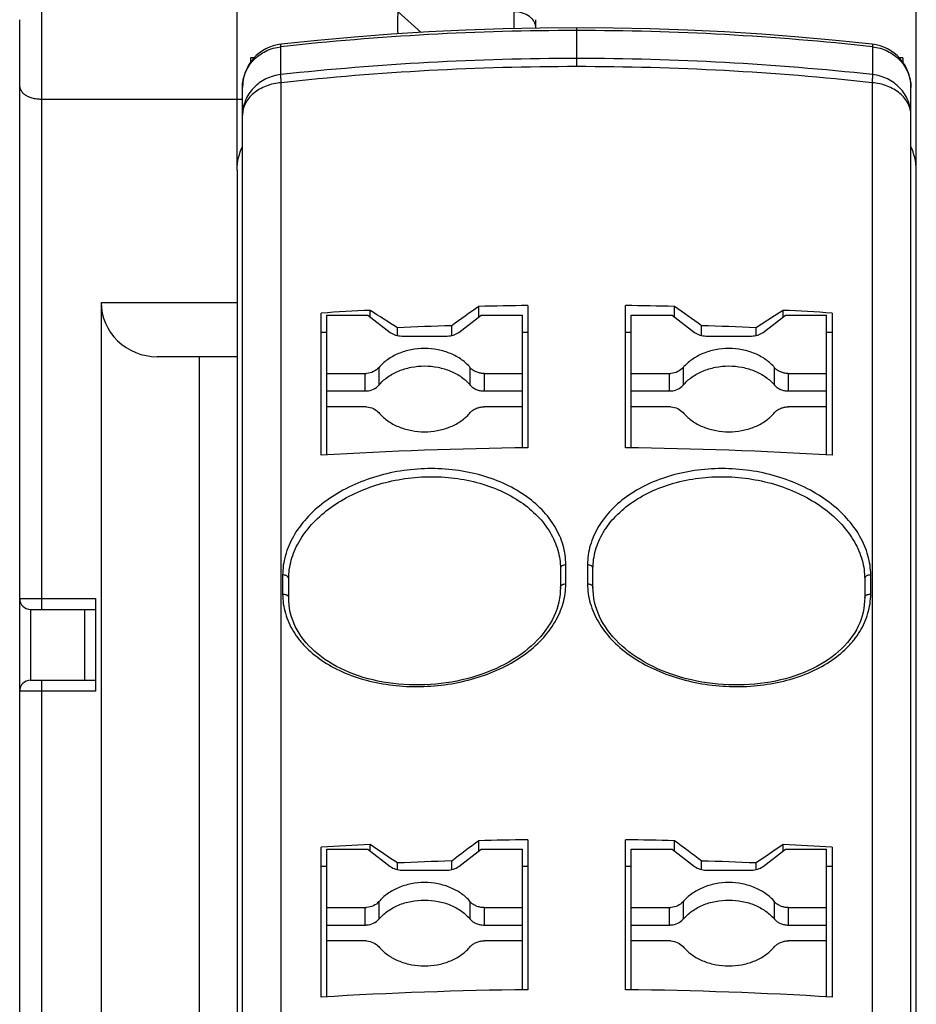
# Model space of a CAD drawing. Header units: millimetres. Extents: x 0 to 420, y 0 to 297.
# Tile 18 of 39: x 143 to 159, y 248 to 266. Entities that reach past the tile are written whole.
import ezdxf

# ---------------------------------------------------------------- set-up
doc = ezdxf.new("R2010")
doc.units = ezdxf.units.MM
doc.header["$LTSCALE"] = 23.1
doc.layers.get('0').update_dxf_attribs({"linetype": 'CONTINUOUS'})
for name, color, linetype in [('T-PM12-T00_HDXF_CONTINUOUS_LINE', 7, 'CONTINUOUS'), ('T-PM12-T0X-00-GND_DXF_DIMENSION', 7, 'CONTINUOUS'), ('T-PM12-T0X-0DXF_CONTINUOUS_LINE', 7, 'CONTINUOUS')]:
    doc.layers.add(name, color=color, linetype=linetype)
doc.styles.get("Standard").update_dxf_attribs({"font": 'txt', "width": 0.8})
doc.dimstyles.new('DIMSTYLE_2', dxfattribs={"dimtxt": 2.5, "dimasz": 3.5, "dimexe": 1, "dimexo": 0, "dimtad": 1, "dimdec": 3, "dimdsep": 46, "dimtxsty": 'Standard', "dimblk": '_FILLED', "dimblk1": '_FILLED', "dimblk2": '_FILLED', "dimcen": 0.09, "dimclrt": 5, "dimadec": 0, "dimazin": 0, "dimtp": 0.2, "dimtm": 0.2, "dimtfac": 1, "dimtdec": 3, "dimtofl": 0, "dimtmove": 0, "dimatfit": 3, "dimldrblk": '_FILLED', "dimfxl": 1, "dimtolj": 1, "dimarcsym": 0})

# ---------------------------------------------------------------- blocks, each defined once
blk = doc.blocks.new('_FILLED')
at = {"color": 0, "linetype": 'ByBlock'}
blk.add_solid([(0, 0), (-1, 0.1429), (-1, -0.1429)], dxfattribs=at)
blk = doc.blocks.new('*D3')
at = {"layer": 'T-PM12-T0X-00-GND_DXF_DIMENSION', "color": 2, "linetype": 'Continuous'}
for p, q in [((146.703, 263.398), (146.703, 276.203)), ((159.203, 263.398), (159.203, 276.203)), ((146.703, 275.203), (152.953, 275.203)), ((159.203, 275.203), (152.953, 275.203))]:
    blk.add_line(p, q, dxfattribs=at)
at = {"layer": 'T-PM12-T0X-00-GND_DXF_DIMENSION', "color": 2, "linetype": 'Continuous', "xscale": 3.5, "yscale": 3.5, "zscale": 3.5, "rotation": 180}
blk.add_blockref('_FILLED', (146.703, 275.203), dxfattribs=at)
at = {"layer": 'T-PM12-T0X-00-GND_DXF_DIMENSION', "color": 2, "linetype": 'Continuous', "xscale": 3.5, "yscale": 3.5, "zscale": 3.5}
blk.add_blockref('_FILLED', (159.203, 275.203), dxfattribs=at)
at = {"layer": 'T-PM12-T0X-00-GND_DXF_DIMENSION', "color": 5, "linetype": 'Continuous', "insert": (152.953, 278.328), "char_height": 2.5, "width": 9.91071, "attachment_point": 2, "line_spacing_factor": 0.9}
blk.add_mtext('12.5', dxfattribs=at)

msp = doc.modelspace()

# ---------------------------------------------------------------- linework, layer by layer
at = {"layer": 'T-PM12-T00_HDXF_CONTINUOUS_LINE', "color": 9, "linetype": 'Continuous'}
for p, q in [((143.1034, 266.5684), (143.1034, 255.3184)), ((151.8034, 266.0029), (151.8034, 266.5684)), ((150.0936, 265.934), (149.6691, 266.3137)), ((144.2034, 260.9684), (146.7034, 260.9684)), ((142.7034, 255.5184), (144.1034, 255.5184)), ((142.9034, 255.3184), (142.9034, 254.0184)), ((143.1034, 254.0184), (143.1034, 218.5684)), ((144.1034, 253.8184), (142.7034, 253.8184))]:
    msp.add_line(p, q, dxfattribs=at)
at = {"layer": 'T-PM12-T00_HDXF_CONTINUOUS_LINE', "color": 7, "linetype": 'Continuous'}
for p, q in [((142.7034, 255.5184), (142.7034, 266.1684)), ((152.2034, 266.0111), (152.2034, 266.1684)), ((146.8034, 264.7023), (143.1034, 264.7023)), ((144.2034, 260.9684), (144.2034, 241.5684)), ((146.7034, 259.9684), (145.232, 259.9684)), ((146.0034, 259.9684), (146.0034, 221.1684)), ((142.7034, 218.5684), (142.7034, 255.5179)), ((144.1034, 253.8184), (144.1034, 255.5184)), ((142.9034, 255.3184), (144.1034, 255.3184)), ((143.9034, 254.0184), (143.9034, 255.3184)), ((142.9034, 254.0184), (144.1034, 254.0184))]:
    msp.add_line(p, q, dxfattribs=at)
for centre, start, end in [((142.9034, 255.5184), 180, 270), ((142.9034, 253.8184), 90, 180)]:
    msp.add_arc(centre, 0.2, start, end, dxfattribs=at)
msp.add_ellipse((145.232, 260.9684), major_axis=(1.0286, 0), ratio=0.9722222, start_param=-3.1415927, end_param=-1.5707963, dxfattribs=at)
for points, knots in [([(149.6668, 265.9077), (149.661, 265.9809), (149.658, 266.1165), (149.6651, 266.2518), (149.6691, 266.3137)], [0, 0, 0, 0, 0.5417993, 1, 1, 1, 1]), ([(143.1034, 264.7023), (143.0745, 264.7023), (143.0178, 264.7058), (142.9372, 264.7215), (142.8653, 264.7466), (142.8052, 264.7803), (142.7583, 264.8216), (142.7255, 264.8692), (142.707, 264.9218), (142.7034, 264.9584), (142.7034, 264.9768)], [0, 0, 0, 0, 0.1604842, 0.3137493, 0.4545668, 0.5808851, 0.6939814, 0.7978608, 0.8980662, 1, 1, 1, 1])]:
    msp.add_open_spline(points, degree=3, knots=knots, dxfattribs=at)
at = {"layer": 'T-PM12-T00_HDXF_CONTINUOUS_LINE', "color": 9, "linetype": 'Continuous'}
msp.add_open_spline([(152.2034, 266.0156), (152.2034, 266.0351), (152.1981, 266.075), (152.1746, 266.1318), (152.1368, 266.1837), (152.068, 266.2454), (151.9555, 266.2994), (151.855, 266.3137), (151.8034, 266.3137)], degree=3, knots=[0, 0, 0, 0, 0.1067925, 0.216698, 0.3321488, 0.4544629, 0.7183366, 1, 1, 1, 1], dxfattribs=at)
at = {"layer": 'T-PM12-T0X-0DXF_CONTINUOUS_LINE', "color": 9, "linetype": 'Continuous'}
for p, q in [((152.9534, 265.969), (152.9534, 266.0173)), ((152.9534, 265.3051), (152.9534, 265.969)), ((147.5106, 265.158), (147.5106, 265.67)), ((158.3962, 265.67), (158.3962, 265.1581)), ((147.5164, 205.1303), (147.5164, 265.0098)), ((158.3904, 265.0098), (158.3904, 205.1304)), ((149.3105, 259.7655), (149.3105, 259.4441)), ((150.9963, 259.4441), (150.9963, 259.7655)), ((154.9105, 259.7655), (154.9105, 259.4441)), ((156.5963, 259.4441), (156.5963, 259.7655)), ((149.0586, 259.3383), (149.0586, 259.6597)), ((151.2482, 259.6597), (151.2482, 259.3383)), ((154.6586, 259.3383), (154.6586, 259.6597)), ((156.8482, 259.6597), (156.8482, 259.3383)), ((152.753, 255.7907), (152.753, 256.1421)), ((153.1538, 256.1421), (153.1538, 255.7907)), ((147.5426, 255.9526), (147.5426, 255.6013)), ((158.3642, 255.6013), (158.3642, 255.9526)), ((149.0586, 249.5136), (149.0586, 249.835)), ((149.3105, 249.9408), (149.3105, 249.6194)), ((150.9963, 249.6194), (150.9963, 249.9408)), ((151.2482, 249.835), (151.2482, 249.5136)), ((154.6586, 249.5136), (154.6586, 249.835)), ((154.9105, 249.9408), (154.9105, 249.6194)), ((156.5963, 249.6194), (156.5963, 249.9408)), ((156.8482, 249.835), (156.8482, 249.5136))]:
    msp.add_line(p, q, dxfattribs=at)
at = {"layer": 'T-PM12-T0X-0DXF_CONTINUOUS_LINE', "color": 7, "linetype": 'Continuous'}
for p, q in [((146.9534, 265.4673), (146.9534, 265.3897)), ((147.017, 265.4673), (146.9534, 265.4673)), ((158.9534, 265.4673), (158.8898, 265.4673)), ((158.9534, 265.4673), (158.9534, 265.3892)), ((146.8034, 168.0684), (146.8034, 264.9233)), ((159.1034, 168.0684), (159.1034, 264.9233)), ((146.7034, 263.3977), (146.7034, 192.4425)), ((159.2034, 192.4425), (159.2034, 263.3977)), ((151.152, 260.6993), (151.152, 260.894)), ((152.0534, 260.9098), (152.0534, 258.2931)), ((153.8534, 258.2931), (153.8534, 260.9098)), ((154.752, 260.7016), (154.752, 260.894)), ((148.2534, 258.1551), (148.2534, 260.7715)), ((148.3534, 258.1608), (148.3534, 260.7322)), ((148.3534, 260.7322), (149.112, 260.7322)), ((149.112, 260.7322), (149.5241, 260.4165)), ((149.152, 260.7016), (149.152, 260.8212)), ((150.7828, 260.4165), (151.1948, 260.7322)), ((151.1948, 260.7322), (151.9534, 260.7322)), ((151.9534, 258.2915), (151.9534, 260.7322)), ((153.9534, 258.2915), (153.9534, 260.7322)), ((153.9534, 260.7322), (154.712, 260.7322)), ((154.712, 260.7322), (155.1241, 260.4165)), ((156.3828, 260.4165), (156.7948, 260.7322)), ((156.752, 260.6993), (156.752, 260.8214)), ((156.7948, 260.7322), (157.5534, 260.7322)), ((157.5534, 258.1608), (157.5534, 260.7322)), ((157.6534, 260.7715), (157.6534, 258.1551)), ((149.6534, 260.3582), (149.6534, 260.5023)), ((150.6534, 260.3582), (150.6534, 260.5386)), ((155.2534, 260.3582), (155.2534, 260.5386)), ((156.2534, 260.3582), (156.2534, 260.5023)), ((148.2534, 260.4231), (148.3534, 260.4231)), ((149.7361, 260.3492), (150.5705, 260.3492)), ((151.9534, 260.4231), (152.0534, 260.4231)), ((153.8534, 260.4231), (153.9534, 260.4231)), ((155.3361, 260.3492), (156.1705, 260.3492)), ((157.5534, 260.4231), (157.6534, 260.4231)), ((148.3534, 259.6597), (149.0586, 259.6597)), ((151.2482, 259.6597), (151.9534, 259.6597)), ((153.9534, 259.6597), (154.6586, 259.6597)), ((156.8482, 259.6597), (157.5534, 259.6597)), ((148.3534, 259.3383), (149.0586, 259.3383)), ((151.2483, 259.3383), (151.9534, 259.3383)), ((153.9534, 259.3383), (154.6586, 259.3383)), ((156.8483, 259.3383), (157.5534, 259.3383)), ((149.0586, 259.0469), (148.3534, 259.0469)), ((151.9534, 259.0469), (151.2482, 259.0469)), ((154.6586, 259.0469), (153.9534, 259.0469)), ((157.5534, 259.0469), (156.8482, 259.0469)), ((152.6534, 256.0705), (152.6534, 255.7193)), ((153.2534, 255.7193), (153.2534, 256.0705)), ((147.6534, 255.5303), (147.6534, 255.8815)), ((158.2534, 255.8815), (158.2534, 255.5303)), ((152.6534, 255.7193), (152.6534, 255.7192)), ((153.2534, 255.7192), (153.2534, 255.7193)), ((147.6534, 255.5302), (147.6534, 255.5303)), ((158.2534, 255.5303), (158.2534, 255.5302)), ((151.152, 250.8746), (151.152, 251.0653)), ((152.0534, 251.081), (152.0534, 248.3245)), ((153.8534, 248.3245), (153.8534, 251.081)), ((154.752, 250.8768), (154.752, 251.0654)), ((148.2534, 248.1872), (148.2534, 250.9436)), ((148.3534, 248.1928), (148.3534, 250.9075)), ((148.3534, 250.9075), (149.112, 250.9075)), ((149.112, 250.9075), (149.5241, 250.5918)), ((149.152, 250.8768), (149.152, 250.993)), ((150.7828, 250.5918), (151.1948, 250.9075)), ((151.1948, 250.9075), (151.9534, 250.9075)), ((151.9534, 248.3229), (151.9534, 250.9075)), ((153.9534, 248.3229), (153.9534, 250.9075)), ((153.9534, 250.9075), (154.712, 250.9075)), ((154.712, 250.9075), (155.1241, 250.5918)), ((156.3828, 250.5918), (156.7948, 250.9075)), ((156.752, 250.8746), (156.752, 250.9931)), ((156.7948, 250.9075), (157.5534, 250.9075)), ((157.5534, 248.1928), (157.5534, 250.9075)), ((157.6534, 250.9436), (157.6534, 248.1872)), ((150.6534, 250.5335), (150.6534, 250.6916)), ((155.2534, 250.5335), (155.2534, 250.6916)), ((148.2534, 250.5984), (148.3534, 250.5984)), ((149.6534, 250.5335), (149.6534, 250.6555)), ((149.7361, 250.5245), (150.5705, 250.5245)), ((151.9534, 250.5984), (152.0534, 250.5984)), ((153.8534, 250.5984), (153.9534, 250.5984)), ((155.3361, 250.5245), (156.1705, 250.5245)), ((156.2534, 250.5335), (156.2534, 250.6555)), ((157.5534, 250.5984), (157.6534, 250.5984)), ((148.3534, 249.835), (149.0586, 249.835)), ((151.2482, 249.835), (151.9534, 249.835)), ((153.9534, 249.835), (154.6586, 249.835)), ((156.8482, 249.835), (157.5534, 249.835)), ((148.3534, 249.5136), (149.0586, 249.5136)), ((151.2483, 249.5136), (151.9534, 249.5136)), ((153.9534, 249.5136), (154.6586, 249.5136)), ((156.8483, 249.5136), (157.5534, 249.5136)), ((149.0586, 249.2222), (148.3534, 249.2222)), ((151.9534, 249.2222), (151.2482, 249.2222)), ((154.6586, 249.2222), (153.9534, 249.2222)), ((157.5534, 249.2222), (156.8482, 249.2222))]:
    msp.add_line(p, q, dxfattribs=at)
for points in [[(152.9534, 266.0173), (152.2837, 266.0127), (151.5991, 265.9988), (150.9147, 265.9754), (150.2306, 265.9425), (149.5469, 265.9002), (148.8638, 265.8485), (148.1813, 265.7873), (147.5158, 265.7185)], [(158.391, 265.7185), (157.7241, 265.7875), (157.0416, 265.8486), (156.3585, 265.9003), (155.6748, 265.9426), (154.9907, 265.9754), (154.3063, 265.9988), (153.6218, 266.0128), (152.9534, 266.0173)], [(152.6534, 255.7192), (152.652, 255.661), (152.6466, 255.5922), (152.6372, 255.5237), (152.624, 255.4557), (152.6069, 255.3881), (152.5859, 255.3211), (152.5611, 255.2547), (152.5326, 255.189), (152.5004, 255.1242), (152.4646, 255.0604), (152.4252, 254.9975), (152.3824, 254.9357), (152.3361, 254.8752), (152.2866, 254.8159), (152.2338, 254.7579), (152.1778, 254.7014), (152.1188, 254.6464), (152.0568, 254.593), (151.992, 254.5412), (151.9243, 254.4911), (151.8539, 254.4427), (151.781, 254.3962), (151.7055, 254.3516), (151.6277, 254.3089), (151.5476, 254.2683), (151.4654, 254.2297), (151.3812, 254.1932), (151.295, 254.1589), (151.2072, 254.1269), (151.1176, 254.0971), (151.0267, 254.0697), (150.9343, 254.0446), (150.8407, 254.0219), (150.7461, 254.0016), (150.6505, 253.9838), (150.5541, 253.9684), (150.4571, 253.9556), (150.3596, 253.9453), (150.2617, 253.9375), (150.1636, 253.9323), (150.0655, 253.9297), (149.9675, 253.9296), (149.8697, 253.9321), (149.7724, 253.9372), (149.6756, 253.9449), (149.5795, 253.9551), (149.4843, 253.9679), (149.3901, 253.9832), (149.297, 254.0011), (149.2052, 254.0214), (149.1149, 254.0442), (149.0262, 254.0694), (148.9392, 254.097), (148.8541, 254.127), (148.7709, 254.1593), (148.69, 254.1939), (148.6112, 254.2306), (148.5349, 254.2696), (148.4611, 254.3107), (148.3899, 254.3538), (148.3214, 254.3989), (148.2558, 254.4459), (148.1931, 254.4948), (148.1334, 254.5456), (148.0768, 254.598), (148.0234, 254.6522), (147.9733, 254.708), (147.9266, 254.7653), (147.8832, 254.8241), (147.8435, 254.8842), (147.8073, 254.9457), (147.7749, 255.0083), (147.7461, 255.072), (147.7212, 255.1366), (147.7001, 255.2022), (147.6829, 255.2686), (147.6696, 255.3356), (147.6603, 255.4033), (147.6549, 255.4715), (147.6534, 255.5302)], [(158.2534, 255.5302), (158.252, 255.4723), (158.2466, 255.4042), (158.2373, 255.3365), (158.2241, 255.2694), (158.2069, 255.203), (158.1859, 255.1375), (158.161, 255.0728), (158.1323, 255.0091), (158.0999, 254.9465), (158.0638, 254.885), (158.0241, 254.8248), (157.9808, 254.766), (157.9341, 254.7087), (157.8841, 254.6529), (157.8307, 254.5987), (157.7742, 254.5462), (157.7145, 254.4955), (157.6519, 254.4466), (157.5863, 254.3995), (157.5178, 254.3544), (157.4467, 254.3112), (157.3729, 254.2701), (157.2966, 254.2311), (157.2179, 254.1943), (157.1369, 254.1597), (157.0539, 254.1274), (156.9688, 254.0974), (156.8818, 254.0697), (156.7931, 254.0445), (156.7028, 254.0217), (156.611, 254.0013), (156.518, 253.9834), (156.4238, 253.9681), (156.3286, 253.9553), (156.2325, 253.945), (156.1357, 253.9373), (156.0384, 253.9322), (155.9406, 253.9296), (155.8426, 253.9297), (155.7445, 253.9323), (155.6464, 253.9374), (155.5486, 253.9452), (155.4511, 253.9554), (155.354, 253.9682), (155.2576, 253.9835), (155.162, 254.0013), (155.0674, 254.0216), (154.9738, 254.0443), (154.8814, 254.0693), (154.7904, 254.0967), (154.7009, 254.1265), (154.6129, 254.1585), (154.5268, 254.1927), (154.4425, 254.2292), (154.3603, 254.2677), (154.2802, 254.3084), (154.2023, 254.351), (154.1268, 254.3956), (154.0538, 254.4421), (153.9834, 254.4904), (153.9157, 254.5405), (153.8508, 254.5923), (153.7888, 254.6457), (153.7297, 254.7007), (153.6737, 254.7572), (153.6209, 254.8151), (153.5713, 254.8744), (153.525, 254.9349), (153.4821, 254.9967), (153.4427, 255.0595), (153.4068, 255.1234), (153.3746, 255.1882), (153.346, 255.2538), (153.3212, 255.3202), (153.3002, 255.3872), (153.283, 255.4548), (153.2697, 255.5229), (153.2603, 255.5913), (153.2549, 255.6601), (153.2534, 255.7192)]]:
    msp.add_lwpolyline(points, dxfattribs=at)
at = {"layer": 'T-PM12-T0X-0DXF_CONTINUOUS_LINE', "color": 9, "linetype": 'Continuous'}
for centre, radius, start, end in [((152.953, 216.2877), 49.6813, 89.99957, 96.28921), ((152.9532, 216.2778), 49.6912, 83.71143, 89.99981), ((152.953, 215.3683), 50.0863, 89.99955, 96.23812), ((152.9533, 215.3582), 50.0964, 83.76252, 89.99983), ((152.9538, 215.0958), 50.2093, 90.00037, 96.21702), ((152.953, 215.0959), 50.2092, 83.78298, 89.99944), ((147.5534, 255.8136), 0.1395, 89.99959, 94.44994), ((158.3534, 255.8138), 0.1393, 85.54691, 90.00357), ((147.5534, 255.4622), 0.1395, 89.99639, 94.44432), ((158.3534, 255.462), 0.1397, 85.55885, 90.00045)]:
    msp.add_arc(centre, radius, start, end, dxfattribs=at)
at = {"layer": 'T-PM12-T0X-0DXF_CONTINUOUS_LINE', "color": 7, "linetype": 'Continuous'}
for centre, radius, start, end in [((147.6034, 264.9233), 0.8, 96.28938, 179.99998), ((158.3034, 264.9233), 0.8, 0.00004, 83.71061), ((219.5727, 164.3748), 118.3104, 125.332145, 125.628647), ((152.9528, 183.812), 77.103, 90.668392, 91.338364), ((152.954, 183.8119), 77.1031, 88.663778, 89.331607), ((86.718, 164.3803), 118.0827, 54.521203, 54.819435), ((152.9365, 184.2326), 76.6821, 92.828879, 93.501299), ((92.6201, 171.3916), 105.7993, 57.379625, 57.701462), ((213.607, 171.4413), 105.9306, 122.460597, 122.780763), ((152.9722, 184.2666), 76.648, 86.498551, 87.173425), ((152.9488, 183.5999), 76.9729, 91.708837, 92.453697), ((152.959, 183.6251), 76.9477, 87.546181, 88.291285), ((149.0587, 260.049), 0.3893, 269.98802, 274.36498), ((154.6587, 260.049), 0.3893, 269.98802, 274.36498), ((149.0587, 259.7276), 0.3893, 269.98802, 274.36498), ((154.6587, 259.7276), 0.3893, 269.98802, 274.36498), ((149.0587, 258.6576), 0.3893, 85.63523, 90.01194), ((154.6587, 258.6576), 0.3893, 85.63523, 90.01194), ((149.9186, 259.448), 0.7917, 219.81813, 223.17704), ((150.3858, 259.4502), 0.7949, 316.83223, 320.17402), ((155.5186, 259.448), 0.7917, 219.81813, 223.17704), ((155.9858, 259.4502), 0.7949, 316.83223, 320.17402), ((152.947, 181.2817), 77.0166, 90.66478, 93.493906), ((152.9563, 181.1857), 77.1126, 86.507857, 89.333457), ((226.2075, 150.4218), 125.5486, 126.713981, 126.998337), ((152.9528, 173.546), 77.5403, 90.664621, 91.330813), ((152.954, 173.5459), 77.5404, 88.671316, 89.335378), ((80.1433, 150.4572), 125.2536, 53.154132, 53.440231), ((152.9364, 173.9707), 77.1152, 92.812925, 93.481557), ((86.6833, 157.6487), 112.3187, 55.9001, 56.208448), ((219.5953, 157.6715), 112.5087, 123.95658, 124.263231), ((152.9723, 174.0051), 77.0808, 86.518294, 87.189366), ((152.9488, 173.3259), 77.3998, 91.699397, 92.440143), ((152.959, 173.3513), 77.3743, 87.559735, 88.300725), ((149.0587, 250.2243), 0.3893, 269.98802, 274.36498), ((154.6587, 250.2243), 0.3893, 269.98802, 274.36498), ((149.0587, 249.9029), 0.3893, 269.98802, 274.36498), ((154.6587, 249.9029), 0.3893, 269.98802, 274.36498), ((149.0587, 248.8328), 0.3893, 85.63523, 90.01194), ((149.9186, 249.6233), 0.7917, 219.81813, 223.17704), ((150.3858, 249.6254), 0.7949, 316.83223, 320.17402), ((154.6587, 248.8328), 0.3893, 85.63523, 90.01194), ((155.5186, 249.6233), 0.7917, 219.81813, 223.17704), ((155.9858, 249.6254), 0.7949, 316.83223, 320.17402), ((152.947, 170.946), 77.3837, 90.66161, 93.477295), ((152.9564, 170.8492), 77.4805, 86.524466, 89.33663)]:
    msp.add_arc(centre, radius, start, end, dxfattribs=at)
at = {"layer": 'T-PM12-T0X-0DXF_CONTINUOUS_LINE', "color": 9, "linetype": 'Continuous'}
for points, knots in [([(147.5106, 265.67), (147.5106, 265.6769), (147.5107, 265.689), (147.5114, 265.704), (147.5127, 265.7131), (147.5141, 265.7174), (147.5153, 265.7185), (147.5158, 265.7185)], [0, 0, 0, 0, 0.4204521, 0.7269162, 0.916389, 0.9691682, 1, 1, 1, 1]), ([(158.391, 265.7185), (158.3915, 265.7185), (158.3927, 265.7174), (158.3941, 265.7131), (158.3954, 265.704), (158.3961, 265.689), (158.3962, 265.6769), (158.3962, 265.67)], [0, 0, 0, 0, 0.0308319, 0.0836112, 0.273084, 0.579548, 1, 1, 1, 1]), ([(146.8034, 264.9233), (146.8034, 264.9689), (146.8123, 265.0603), (146.8518, 265.1927), (146.9161, 265.3161), (147.003, 265.4264), (147.1097, 265.5201), (147.2326, 265.5941), (147.3675, 265.646), (147.4626, 265.6647), (147.5106, 265.67)], [0, 0, 0, 0, 0.1214478, 0.2434088, 0.3663274, 0.4905148, 0.6161079, 0.7430577, 0.8711426, 1, 1, 1, 1]), ([(158.3962, 265.67), (158.4442, 265.6647), (158.5393, 265.646), (158.6742, 265.5941), (158.7971, 265.5201), (158.9037, 265.4265), (158.9907, 265.3161), (159.055, 265.1927), (159.0945, 265.0603), (159.1034, 264.9689), (159.1034, 264.9233)], [0, 0, 0, 0, 0.128854, 0.2569337, 0.3838788, 0.5094702, 0.6336595, 0.7565829, 0.8785489, 1, 1, 1, 1]), ([(147.5106, 265.1581), (147.4626, 265.1528), (147.3675, 265.1341), (147.2326, 265.0822), (147.1097, 265.0082), (147.0031, 264.9145), (146.9161, 264.8042), (146.8518, 264.6807), (146.8123, 264.5484), (146.8034, 264.4569), (146.8034, 264.4114)], [0, 0, 0, 0, 0.128854, 0.2569337, 0.3838788, 0.5094701, 0.6336595, 0.7565829, 0.8785489, 1, 1, 1, 1]), ([(147.5164, 265.0098), (147.4216, 265.002), (147.2393, 264.9622), (147.0392, 264.8498), (146.9188, 264.7294), (146.8532, 264.63), (146.8126, 264.5228), (146.8034, 264.4481), (146.8034, 264.4114)], [0, 0, 0, 0, 0.2808138, 0.5426836, 0.6646277, 0.7804906, 0.8915691, 1, 1, 1, 1]), ([(147.5164, 265.0098), (147.5146, 265.0384), (147.512, 265.0877), (147.5105, 265.1372), (147.5106, 265.1581)], [0, 0, 0, 0, 0.577948, 1, 1, 1, 1]), ([(158.3962, 265.1581), (158.3963, 265.1372), (158.3948, 265.0877), (158.3922, 265.0384), (158.3904, 265.0098)], [0, 0, 0, 0, 0.422052, 1, 1, 1, 1]), ([(159.1034, 264.4114), (159.1034, 264.4481), (159.0942, 264.5228), (159.0536, 264.63), (158.988, 264.7294), (158.8677, 264.8498), (158.6675, 264.9622), (158.4852, 265.002), (158.3904, 265.0098)], [0, 0, 0, 0, 0.1084309, 0.2195095, 0.3353724, 0.4573165, 0.7191863, 1, 1, 1, 1]), ([(159.1034, 264.4114), (159.1034, 264.4569), (159.0945, 264.5484), (159.055, 264.6807), (158.9907, 264.8042), (158.9038, 264.9145), (158.7971, 265.0082), (158.6742, 265.0822), (158.5393, 265.1341), (158.4442, 265.1528), (158.3962, 265.1581)], [0, 0, 0, 0, 0.1214478, 0.2434089, 0.3663274, 0.4905148, 0.6161079, 0.7430577, 0.8711426, 1, 1, 1, 1]), ([(152.753, 256.1421), (152.753, 256.2018), (152.7446, 256.3217), (152.7068, 256.4993), (152.6443, 256.673), (152.5273, 256.9004), (152.3194, 257.1668), (151.9922, 257.4378), (151.5961, 257.6559), (151.146, 257.8127), (150.6584, 257.902), (150.1516, 257.9201), (149.6444, 257.8662), (149.1558, 257.7422), (148.7043, 257.5531), (148.3068, 257.3063), (147.9786, 257.0114), (147.7697, 256.7297), (147.6519, 256.4928), (147.5891, 256.3143), (147.5511, 256.1339), (147.5426, 256.0126), (147.5426, 255.9526)], [0, 0, 0, 0, 0.0253878, 0.0509882, 0.0770355, 0.1037324, 0.1595908, 0.2194499, 0.2834129, 0.3510347, 0.4214693, 0.493603, 0.5661703, 0.6378576, 0.707408, 0.7737392, 0.8360853, 0.8941651, 0.9217421, 0.9484562, 0.9744725, 1, 1, 1, 1]), ([(147.6534, 255.8815), (147.6534, 255.9389), (147.6616, 256.055), (147.7107, 256.2884), (147.8353, 256.5777), (148.0715, 256.8961), (148.3864, 257.1793), (148.7678, 257.4166), (149.2012, 257.5987), (149.6702, 257.7183), (150.1572, 257.7708), (150.6437, 257.7541), (151.1117, 257.669), (151.5437, 257.5192), (151.9238, 257.3106), (152.2376, 257.0512), (152.437, 256.7963), (152.5492, 256.5786), (152.6091, 256.4123), (152.6453, 256.2424), (152.6534, 256.1276), (152.6534, 256.0705)], [0, 0, 0, 0, 0.0254793, 0.0514604, 0.1056107, 0.163698, 0.2260903, 0.2924971, 0.3621418, 0.4339299, 0.5065922, 0.5788037, 0.6492895, 0.71693, 0.7808768, 0.8406867, 0.8964681, 0.9231178, 0.9491158, 0.9746658, 1, 1, 1, 1]), ([(158.3642, 255.9526), (158.3642, 256.0126), (158.3557, 256.1339), (158.3177, 256.3143), (158.255, 256.4928), (158.1371, 256.7297), (157.9283, 257.0114), (157.6, 257.3063), (157.2025, 257.5531), (156.751, 257.7422), (156.2624, 257.8662), (155.7552, 257.9201), (155.2484, 257.902), (154.7608, 257.8127), (154.3107, 257.6559), (153.9146, 257.4378), (153.5874, 257.1668), (153.3795, 256.9004), (153.2625, 256.673), (153.2, 256.4993), (153.1622, 256.3217), (153.1538, 256.2018), (153.1538, 256.1421)], [0, 0, 0, 0, 0.0255275, 0.0515438, 0.078258, 0.105835, 0.1639148, 0.2262609, 0.2925921, 0.3621425, 0.4338297, 0.506397, 0.5785306, 0.6489652, 0.716587, 0.78055, 0.8404091, 0.8962676, 0.9229644, 0.9490118, 0.9746122, 1, 1, 1, 1]), ([(153.2534, 256.0705), (153.2534, 256.1276), (153.2615, 256.2424), (153.2977, 256.4123), (153.3576, 256.5786), (153.4698, 256.7963), (153.6692, 257.0512), (153.983, 257.3106), (154.3631, 257.5192), (154.7951, 257.669), (155.2631, 257.7541), (155.7497, 257.7708), (156.2366, 257.7183), (156.7057, 257.5987), (157.1391, 257.4166), (157.5204, 257.1793), (157.8353, 256.8961), (158.0715, 256.5777), (158.1961, 256.2884), (158.2452, 256.055), (158.2534, 255.9389), (158.2534, 255.8815)], [0, 0, 0, 0, 0.0253341, 0.0508838, 0.0768818, 0.1035315, 0.1593129, 0.2191228, 0.2830696, 0.35071, 0.4211958, 0.4934073, 0.5660696, 0.6378576, 0.7075023, 0.7739092, 0.8363015, 0.8943889, 0.9485392, 0.9745206, 1, 1, 1, 1]), ([(152.753, 256.1421), (152.7404, 256.1421), (152.7151, 256.1386), (152.6818, 256.1233), (152.6589, 256.0993), (152.6534, 256.0794), (152.6534, 256.0705)], [0, 0, 0, 0, 0.2820616, 0.5612915, 0.8025192, 1, 1, 1, 1]), ([(153.2534, 256.0705), (153.2534, 256.0794), (153.2479, 256.0993), (153.225, 256.1233), (153.1917, 256.1386), (153.1664, 256.1421), (153.1538, 256.1421)], [0, 0, 0, 0, 0.1974808, 0.4387085, 0.7179384, 1, 1, 1, 1]), ([(147.6534, 255.8815), (147.6534, 255.8904), (147.6495, 255.9046), (147.6378, 255.9207), (147.625, 255.9322), (147.609, 255.9415), (147.5853, 255.9505), (147.5661, 255.9531), (147.5534, 255.9531)], [0, 0, 0, 0, 0.1970141, 0.3123938, 0.4392327, 0.5761363, 0.7188871, 1, 1, 1, 1]), ([(158.3534, 255.9531), (158.3407, 255.9531), (158.3215, 255.9505), (158.2978, 255.9415), (158.2818, 255.9322), (158.269, 255.9207), (158.2573, 255.9046), (158.2534, 255.8904), (158.2534, 255.8815)], [0, 0, 0, 0, 0.2811129, 0.4238637, 0.5607673, 0.6876062, 0.8029859, 1, 1, 1, 1]), ([(147.5426, 255.6013), (147.5426, 255.5417), (147.5509, 255.4223), (147.5887, 255.2462), (147.6512, 255.0754), (147.7377, 254.9114), (147.8473, 254.7558), (148.0256, 254.5579), (148.303, 254.3391), (148.698, 254.1347), (149.147, 253.9891), (149.6336, 253.907), (150.1401, 253.891), (150.6476, 253.9418), (151.1368, 254.0579), (151.5891, 254.2356), (151.9874, 254.4692), (152.3165, 254.7512), (152.5259, 255.024), (152.6437, 255.2553), (152.7065, 255.431), (152.7445, 255.61), (152.753, 255.7308), (152.753, 255.7907)], [0, 0, 0, 0, 0.0256431, 0.0512948, 0.077217, 0.1036529, 0.1308136, 0.1588682, 0.2180155, 0.2815864, 0.3492802, 0.4202385, 0.4931965, 0.566645, 0.6390062, 0.7088226, 0.7749479, 0.8367291, 0.894166, 0.9215147, 0.9481266, 0.9742088, 1, 1, 1, 1]), ([(152.6534, 255.7193), (152.6534, 255.7282), (152.6574, 255.7425), (152.6691, 255.7585), (152.6819, 255.77), (152.6977, 255.7792), (152.7213, 255.7881), (152.7404, 255.7907), (152.753, 255.7907)], [0, 0, 0, 0, 0.197892, 0.3135786, 0.4405824, 0.5774326, 0.7199144, 1, 1, 1, 1]), ([(153.1538, 255.7907), (153.1538, 255.7308), (153.1623, 255.61), (153.2003, 255.431), (153.2631, 255.2553), (153.3809, 255.024), (153.5903, 254.7512), (153.9194, 254.4692), (154.3177, 254.2356), (154.77, 254.0579), (155.2592, 253.9418), (155.7667, 253.891), (156.2732, 253.907), (156.7599, 253.9891), (157.2088, 254.1347), (157.6039, 254.3391), (157.8812, 254.5579), (158.0595, 254.7558), (158.1691, 254.9114), (158.2556, 255.0754), (158.3181, 255.2462), (158.3559, 255.4223), (158.3642, 255.5417), (158.3642, 255.6013)], [0, 0, 0, 0, 0.0257912, 0.0518734, 0.0784853, 0.105834, 0.163271, 0.2250523, 0.2911777, 0.3609942, 0.4333553, 0.5068037, 0.5797616, 0.6507197, 0.7184133, 0.7819843, 0.8411316, 0.8691862, 0.896347, 0.9227828, 0.9487051, 0.9743569, 1, 1, 1, 1]), ([(153.1538, 255.7907), (153.1664, 255.7907), (153.1855, 255.7881), (153.2091, 255.7792), (153.2249, 255.77), (153.2377, 255.7585), (153.2495, 255.7425), (153.2534, 255.7282), (153.2534, 255.7193)], [0, 0, 0, 0, 0.2800856, 0.4225674, 0.5594176, 0.6864214, 0.802108, 1, 1, 1, 1]), ([(147.5534, 255.6017), (147.566, 255.6017), (147.5852, 255.5992), (147.6088, 255.5903), (147.6248, 255.5811), (147.6376, 255.5696), (147.6494, 255.5535), (147.6534, 255.5392), (147.6534, 255.5303)], [0, 0, 0, 0, 0.2798273, 0.4223263, 0.5592466, 0.6863337, 0.8020856, 1, 1, 1, 1]), ([(158.2534, 255.5303), (158.2534, 255.5392), (158.2574, 255.5535), (158.2692, 255.5696), (158.282, 255.5811), (158.298, 255.5903), (158.3216, 255.5992), (158.3408, 255.6017), (158.3534, 255.6017)], [0, 0, 0, 0, 0.1979144, 0.3136663, 0.4407534, 0.5776737, 0.7201727, 1, 1, 1, 1])]:
    msp.add_open_spline(points, degree=3, knots=knots, dxfattribs=at)
at = {"layer": 'T-PM12-T0X-0DXF_CONTINUOUS_LINE', "color": 7, "linetype": 'Continuous'}
for points, knots in [([(146.7034, 263.3977), (146.7034, 263.477), (146.7229, 263.6275), (146.7736, 263.7696), (146.8034, 263.8336)], [0, 0, 0, 0, 0.5290071, 1, 1, 1, 1]), ([(159.2034, 263.3977), (159.2034, 263.477), (159.1839, 263.6275), (159.1332, 263.7696), (159.1034, 263.8336)], [0, 0, 0, 0, 0.5290071, 1, 1, 1, 1]), ([(149.5241, 260.4165), (149.553, 260.3943), (149.6219, 260.3602), (149.6974, 260.3492), (149.7361, 260.3492)], [0, 0, 0, 0, 0.4849298, 1, 1, 1, 1]), ([(150.5705, 260.3492), (150.6093, 260.3492), (150.6849, 260.3603), (150.7538, 260.3943), (150.7828, 260.4165)], [0, 0, 0, 0, 0.5150648, 1, 1, 1, 1]), ([(155.1241, 260.4165), (155.153, 260.3943), (155.2219, 260.3602), (155.2974, 260.3492), (155.3361, 260.3492)], [0, 0, 0, 0, 0.4849298, 1, 1, 1, 1]), ([(156.1705, 260.3492), (156.2093, 260.3492), (156.2849, 260.3603), (156.3538, 260.3943), (156.3828, 260.4165)], [0, 0, 0, 0, 0.5150648, 1, 1, 1, 1]), ([(150.1534, 260.1193), (150.0703, 260.1193), (149.9058, 260.1037), (149.6731, 260.0342), (149.4692, 259.9229), (149.3569, 259.8211), (149.3105, 259.7655)], [0, 0, 0, 0, 0.2648143, 0.5229814, 0.769056, 1, 1, 1, 1]), ([(150.9963, 259.7655), (150.9499, 259.8211), (150.8376, 259.9229), (150.6337, 260.0342), (150.401, 260.1037), (150.2365, 260.1193), (150.1534, 260.1193)], [0, 0, 0, 0, 0.2309441, 0.4770187, 0.7351857, 1, 1, 1, 1]), ([(155.7534, 260.1193), (155.6703, 260.1193), (155.5058, 260.1037), (155.2731, 260.0342), (155.0692, 259.9229), (154.9569, 259.8211), (154.9105, 259.7655)], [0, 0, 0, 0, 0.2648143, 0.5229814, 0.769056, 1, 1, 1, 1]), ([(156.5963, 259.7655), (156.5499, 259.8211), (156.4376, 259.9229), (156.2337, 260.0342), (156.001, 260.1037), (155.8365, 260.1193), (155.7534, 260.1193)], [0, 0, 0, 0, 0.2309441, 0.4770187, 0.7351857, 1, 1, 1, 1]), ([(149.3105, 259.7655), (149.285, 259.7349), (149.2147, 259.6844), (149.1318, 259.6642), (149.0883, 259.6608)], [0, 0, 0, 0, 0.4770225, 1, 1, 1, 1]), ([(149.3105, 259.4441), (149.3569, 259.4997), (149.4692, 259.6015), (149.6731, 259.7129), (149.9058, 259.7823), (150.0703, 259.7979), (150.1534, 259.7979)], [0, 0, 0, 0, 0.230944, 0.4770186, 0.7351857, 1, 1, 1, 1]), ([(150.1534, 259.7979), (150.2365, 259.7979), (150.401, 259.7823), (150.6337, 259.7129), (150.8376, 259.6015), (150.9499, 259.4997), (150.9963, 259.4441)], [0, 0, 0, 0, 0.2648143, 0.5229813, 0.7690559, 1, 1, 1, 1]), ([(151.2482, 259.6597), (151.2234, 259.6597), (151.1743, 259.6644), (151.1047, 259.6851), (151.0437, 259.7184), (151.0102, 259.7488), (150.9963, 259.7655)], [0, 0, 0, 0, 0.2648194, 0.5229916, 0.7690649, 1, 1, 1, 1]), ([(154.9105, 259.7655), (154.885, 259.7349), (154.8147, 259.6844), (154.7318, 259.6642), (154.6883, 259.6608)], [0, 0, 0, 0, 0.4770225, 1, 1, 1, 1]), ([(154.9105, 259.4441), (154.9569, 259.4997), (155.0692, 259.6015), (155.2731, 259.7129), (155.5058, 259.7823), (155.6703, 259.7979), (155.7534, 259.7979)], [0, 0, 0, 0, 0.230944, 0.4770186, 0.7351857, 1, 1, 1, 1]), ([(155.7534, 259.7979), (155.8365, 259.7979), (156.001, 259.7823), (156.2337, 259.7129), (156.4376, 259.6015), (156.5499, 259.4997), (156.5963, 259.4441)], [0, 0, 0, 0, 0.2648143, 0.5229813, 0.7690559, 1, 1, 1, 1]), ([(156.8482, 259.6597), (156.8234, 259.6597), (156.7743, 259.6644), (156.7047, 259.6851), (156.6437, 259.7184), (156.6102, 259.7488), (156.5963, 259.7655)], [0, 0, 0, 0, 0.2648194, 0.5229916, 0.7690649, 1, 1, 1, 1]), ([(149.0883, 259.3395), (149.1318, 259.3428), (149.2147, 259.363), (149.285, 259.4135), (149.3105, 259.4441)], [0, 0, 0, 0, 0.5229775, 1, 1, 1, 1]), ([(150.9963, 259.4441), (151.0102, 259.4274), (151.0437, 259.397), (151.1047, 259.3637), (151.1743, 259.343), (151.2234, 259.3383), (151.2483, 259.3383)], [0, 0, 0, 0, 0.2309348, 0.4770083, 0.7351808, 1, 1, 1, 1]), ([(154.6883, 259.3395), (154.7318, 259.3428), (154.8147, 259.363), (154.885, 259.4135), (154.9105, 259.4441)], [0, 0, 0, 0, 0.5229775, 1, 1, 1, 1]), ([(156.5963, 259.4441), (156.6102, 259.4274), (156.6437, 259.397), (156.7047, 259.3637), (156.7743, 259.343), (156.8234, 259.3383), (156.8483, 259.3383)], [0, 0, 0, 0, 0.2309348, 0.4770083, 0.7351808, 1, 1, 1, 1]), ([(149.0883, 259.0458), (149.1318, 259.0424), (149.2147, 259.0222), (149.285, 258.9717), (149.3105, 258.9411)], [0, 0, 0, 0, 0.5229796, 1, 1, 1, 1]), ([(150.9963, 258.9411), (151.0101, 258.9577), (151.0437, 258.9882), (151.1047, 259.0215), (151.1742, 259.0422), (151.2234, 259.0469), (151.2483, 259.0469)], [0, 0, 0, 0, 0.2309292, 0.4769993, 0.7351744, 1, 1, 1, 1]), ([(154.6883, 259.0458), (154.7318, 259.0424), (154.8147, 259.0222), (154.885, 258.9717), (154.9105, 258.9411)], [0, 0, 0, 0, 0.5229796, 1, 1, 1, 1]), ([(156.5963, 258.9411), (156.6101, 258.9577), (156.6437, 258.9882), (156.7047, 259.0215), (156.7742, 259.0422), (156.8234, 259.0469), (156.8483, 259.0469)], [0, 0, 0, 0, 0.2309292, 0.4769993, 0.7351744, 1, 1, 1, 1]), ([(149.3413, 258.9064), (149.3887, 258.8557), (149.5002, 258.7638), (149.6974, 258.6636), (149.9191, 258.6013), (150.0748, 258.5873), (150.1534, 258.5873)], [0, 0, 0, 0, 0.2325883, 0.4791453, 0.736608, 1, 1, 1, 1]), ([(150.1534, 258.5873), (150.232, 258.5873), (150.3877, 258.6013), (150.6094, 258.6636), (150.8066, 258.7638), (150.9181, 258.8557), (150.9656, 258.9064)], [0, 0, 0, 0, 0.263392, 0.5208547, 0.7674117, 1, 1, 1, 1]), ([(154.9413, 258.9064), (154.9887, 258.8557), (155.1002, 258.7638), (155.2974, 258.6636), (155.5191, 258.6013), (155.6748, 258.5873), (155.7534, 258.5873)], [0, 0, 0, 0, 0.2325883, 0.4791453, 0.736608, 1, 1, 1, 1]), ([(155.7534, 258.5873), (155.832, 258.5873), (155.9877, 258.6013), (156.2094, 258.6636), (156.4066, 258.7638), (156.5181, 258.8557), (156.5656, 258.9064)], [0, 0, 0, 0, 0.263392, 0.5208547, 0.7674117, 1, 1, 1, 1]), ([(149.5241, 250.5918), (149.553, 250.5696), (149.6219, 250.5355), (149.6974, 250.5245), (149.7361, 250.5245)], [0, 0, 0, 0, 0.4849298, 1, 1, 1, 1]), ([(150.5705, 250.5245), (150.6093, 250.5245), (150.6849, 250.5355), (150.7538, 250.5696), (150.7828, 250.5918)], [0, 0, 0, 0, 0.5150648, 1, 1, 1, 1]), ([(155.1241, 250.5918), (155.153, 250.5696), (155.2219, 250.5355), (155.2974, 250.5245), (155.3361, 250.5245)], [0, 0, 0, 0, 0.4849298, 1, 1, 1, 1]), ([(156.1705, 250.5245), (156.2093, 250.5245), (156.2849, 250.5355), (156.3538, 250.5696), (156.3828, 250.5918)], [0, 0, 0, 0, 0.5150648, 1, 1, 1, 1]), ([(150.1534, 250.2946), (150.0703, 250.2946), (149.9058, 250.279), (149.6731, 250.2095), (149.4692, 250.0982), (149.3569, 249.9964), (149.3105, 249.9408)], [0, 0, 0, 0, 0.2648143, 0.5229814, 0.769056, 1, 1, 1, 1]), ([(150.9963, 249.9408), (150.9499, 249.9964), (150.8376, 250.0982), (150.6337, 250.2095), (150.401, 250.279), (150.2365, 250.2946), (150.1534, 250.2946)], [0, 0, 0, 0, 0.2309441, 0.4770187, 0.7351857, 1, 1, 1, 1]), ([(155.7534, 250.2946), (155.6703, 250.2946), (155.5058, 250.279), (155.2731, 250.2095), (155.0692, 250.0982), (154.9569, 249.9964), (154.9105, 249.9408)], [0, 0, 0, 0, 0.2648143, 0.5229814, 0.769056, 1, 1, 1, 1]), ([(156.5963, 249.9408), (156.5499, 249.9964), (156.4376, 250.0982), (156.2337, 250.2095), (156.001, 250.279), (155.8365, 250.2946), (155.7534, 250.2946)], [0, 0, 0, 0, 0.2309441, 0.4770187, 0.7351857, 1, 1, 1, 1]), ([(149.3105, 249.6194), (149.3569, 249.675), (149.4692, 249.7768), (149.6731, 249.8881), (149.9058, 249.9576), (150.0703, 249.9732), (150.1534, 249.9732)], [0, 0, 0, 0, 0.230944, 0.4770186, 0.7351857, 1, 1, 1, 1]), ([(150.1534, 249.9732), (150.2365, 249.9732), (150.401, 249.9576), (150.6337, 249.8881), (150.8376, 249.7768), (150.9499, 249.675), (150.9963, 249.6194)], [0, 0, 0, 0, 0.2648143, 0.5229813, 0.7690559, 1, 1, 1, 1]), ([(154.9105, 249.6194), (154.9569, 249.675), (155.0692, 249.7768), (155.2731, 249.8881), (155.5058, 249.9576), (155.6703, 249.9732), (155.7534, 249.9732)], [0, 0, 0, 0, 0.230944, 0.4770186, 0.7351857, 1, 1, 1, 1]), ([(155.7534, 249.9732), (155.8365, 249.9732), (156.001, 249.9576), (156.2337, 249.8881), (156.4376, 249.7768), (156.5499, 249.675), (156.5963, 249.6194)], [0, 0, 0, 0, 0.2648143, 0.5229813, 0.7690559, 1, 1, 1, 1]), ([(149.3105, 249.9408), (149.285, 249.9102), (149.2147, 249.8597), (149.1318, 249.8394), (149.0883, 249.8361)], [0, 0, 0, 0, 0.4770225, 1, 1, 1, 1]), ([(151.2482, 249.835), (151.2234, 249.835), (151.1743, 249.8397), (151.1047, 249.8604), (151.0437, 249.8937), (151.0102, 249.9241), (150.9963, 249.9408)], [0, 0, 0, 0, 0.2648194, 0.5229916, 0.7690649, 1, 1, 1, 1]), ([(154.9105, 249.9408), (154.885, 249.9102), (154.8147, 249.8597), (154.7318, 249.8394), (154.6883, 249.8361)], [0, 0, 0, 0, 0.4770225, 1, 1, 1, 1]), ([(156.8482, 249.835), (156.8234, 249.835), (156.7743, 249.8397), (156.7047, 249.8604), (156.6437, 249.8937), (156.6102, 249.9241), (156.5963, 249.9408)], [0, 0, 0, 0, 0.2648194, 0.5229916, 0.7690649, 1, 1, 1, 1]), ([(149.0883, 249.5147), (149.1318, 249.5181), (149.2147, 249.5383), (149.285, 249.5888), (149.3105, 249.6194)], [0, 0, 0, 0, 0.5229775, 1, 1, 1, 1]), ([(150.9963, 249.6194), (151.0102, 249.6027), (151.0437, 249.5723), (151.1047, 249.539), (151.1743, 249.5183), (151.2234, 249.5136), (151.2483, 249.5136)], [0, 0, 0, 0, 0.2309348, 0.4770083, 0.7351808, 1, 1, 1, 1]), ([(154.6883, 249.5147), (154.7318, 249.5181), (154.8147, 249.5383), (154.885, 249.5888), (154.9105, 249.6194)], [0, 0, 0, 0, 0.5229775, 1, 1, 1, 1]), ([(156.5963, 249.6194), (156.6102, 249.6027), (156.6437, 249.5723), (156.7047, 249.539), (156.7743, 249.5183), (156.8234, 249.5136), (156.8483, 249.5136)], [0, 0, 0, 0, 0.2309348, 0.4770083, 0.7351808, 1, 1, 1, 1]), ([(149.0883, 249.221), (149.1318, 249.2177), (149.2147, 249.1975), (149.285, 249.147), (149.3105, 249.1164)], [0, 0, 0, 0, 0.5229796, 1, 1, 1, 1]), ([(149.3413, 249.0816), (149.3887, 249.031), (149.5002, 248.9391), (149.6974, 248.8389), (149.9191, 248.7766), (150.0748, 248.7625), (150.1534, 248.7625)], [0, 0, 0, 0, 0.2325883, 0.4791453, 0.736608, 1, 1, 1, 1]), ([(150.1534, 248.7625), (150.232, 248.7625), (150.3877, 248.7766), (150.6094, 248.8389), (150.8066, 248.9391), (150.9181, 249.031), (150.9656, 249.0816)], [0, 0, 0, 0, 0.263392, 0.5208547, 0.7674117, 1, 1, 1, 1]), ([(150.9963, 249.1164), (151.0101, 249.133), (151.0437, 249.1634), (151.1047, 249.1967), (151.1742, 249.2175), (151.2234, 249.2222), (151.2483, 249.2222)], [0, 0, 0, 0, 0.2309292, 0.4769993, 0.7351744, 1, 1, 1, 1]), ([(154.6883, 249.221), (154.7318, 249.2177), (154.8147, 249.1975), (154.885, 249.147), (154.9105, 249.1164)], [0, 0, 0, 0, 0.5229796, 1, 1, 1, 1]), ([(154.9413, 249.0816), (154.9887, 249.031), (155.1002, 248.9391), (155.2974, 248.8389), (155.5191, 248.7766), (155.6748, 248.7625), (155.7534, 248.7625)], [0, 0, 0, 0, 0.2325883, 0.4791453, 0.736608, 1, 1, 1, 1]), ([(155.7534, 248.7625), (155.832, 248.7625), (155.9877, 248.7766), (156.2094, 248.8389), (156.4066, 248.9391), (156.5181, 249.031), (156.5656, 249.0816)], [0, 0, 0, 0, 0.263392, 0.5208547, 0.7674117, 1, 1, 1, 1]), ([(156.5963, 249.1164), (156.6101, 249.133), (156.6437, 249.1634), (156.7047, 249.1967), (156.7742, 249.2175), (156.8234, 249.2222), (156.8483, 249.2222)], [0, 0, 0, 0, 0.2309292, 0.4769993, 0.7351744, 1, 1, 1, 1])]:
    msp.add_open_spline(points, degree=3, knots=knots, dxfattribs=at)

# ---------------------------------------------------------------- dimensions: what is measured, and where the dimension line sits
at = {"layer": 'T-PM12-T0X-00-GND_DXF_DIMENSION', "color": 2, "linetype": 'Continuous'}
dim = msp.add_linear_dim(base=(159.2034, 275.2033), p1=(146.7034, 263.3977), p2=(159.2034, 263.3977), dimstyle='DIMSTYLE_2', dxfattribs=at)
dim.commit()
dim.dimension.update_dxf_attribs({"geometry": '*D3', "text_midpoint": (152.5963, 275.2033), "dimtype": 160})

doc.saveas('drawing.dxf')
